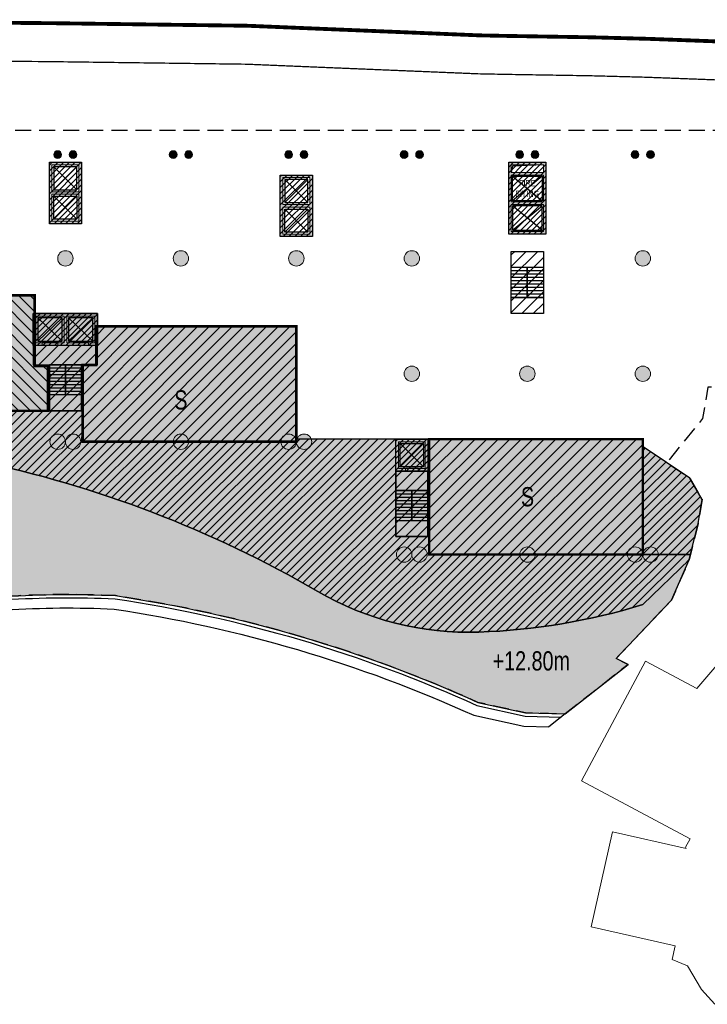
# Model space of a CAD drawing. Header units: millimetres. Extents: x -1402 to -179, y -280 to 6164.
# Tile 123 of 212: x -469 to -415, y 2487 to 2564. Entities that reach past the tile are written whole.
import ezdxf
from ezdxf.xclip import XClip

# ---------------------------------------------------------------- set-up
doc = ezdxf.new("R2010")
doc.units = ezdxf.units.MM
doc.header["$XCLIPFRAME"] = 0
for name, pattern in [('AJN-Limite', [1.25, 0.5, -0.25, 0, -0.25, 0, -0.25]), ('AJN-Projection', [0.375, 0.25, -0.125]), ('DASH', [0.35, 0.25, -0.1])]:
    doc.linetypes.add(name, pattern=pattern)
doc.layers.get('0').update_dxf_attribs({"linetype": 'CONTINUOUS'})
for name, color, linetype, lineweight in [('AJN-2-POT 120', 2, 'CONTINUOUS', 20), ('AJN-2-POT 60', 2, 'CONTINUOUS', 20), ('AJN-2-SBT-C', 2, 'CONTINUOUS', 20), ('AJN-5-ASC-C', 230, 'CONTINUOUS', 30), ('AJN-7-500-A', 10, 'CONTINUOUS', 18), ('GEO-1-LIM-V', 10, 'AJN-Limite', 25)]:
    doc.layers.add(name, color=color, linetype=linetype, lineweight=lineweight)
for name, color, linetype, true_color in [('AJN-2-SBT-H', 7, 'CONTINUOUS', 0x6e6e6e), ('AJN-9-SRF-MARINHORIZON-CIRCULATION 50 %', 7, 'CONTINUOUS', 0xff80ff), ('AJN-9-SRF-MARINHORIZON-CIRUCLATION 100 %', 7, 'CONTINUOUS', 0xd100d1), ('AJN-9-SRF-MARINHORIZON-HOUSING SIMPLEX', 7, 'CONTINUOUS', 0x71c6c3), ('AJN-9-SRF-MARINHORIZON-NOT ACCESSIBLE', 7, 'CONTINUOUS', 0xcd6928), ('AJN-9-SRF-MARINHORIZON-TERRACE 0%', 7, 'CONTINUOUS', 0x139b48)]:
    doc.layers.add(name, color=color, linetype=linetype, true_color=true_color)
for name, color, linetype in [('AJN-2-SBT-P', 251, 'AJN-Projection'), ('AJN-2-SBT-V', 51, 'CONTINUOUS'), ('AJN-8-251-H', 251, 'CONTINUOUS'), ('AJN-8-254-H', 254, 'CONTINUOUS')]:
    doc.layers.add(name, color=color, linetype=linetype)
doc.layers.add('AJN-6-Etang', color=7, linetype='CONTINUOUS', lineweight=15, true_color=0x46a499)
doc.styles.get("Standard").update_dxf_attribs({"font": 'rs.shx', "bigfont": 'hztxt.shx'})
pattern_1 = [(45, (0, 0), (-0.3367596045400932, 0.3367596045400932), [])]
pattern_2 = [(45, (502.577697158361, -2532.603928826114), (-0.4490128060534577, 0.4490128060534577), [])]

# ---------------------------------------------------------------- blocks, each defined once
blk = doc.blocks.new('0.60diam')
at = {"layer": 'AJN-2-SBT-H'}
h = blk.add_hatch(color=256, dxfattribs=at)
h.dxf.hatch_style = 1
edge = h.paths.add_edge_path()
edge.add_arc((0, 5.684341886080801e-14), 0.3, 0, 360)
at = {"layer": 'AJN-2-POT 60', "linetype": 'Continuous'}
blk.add_circle((0, 5.684341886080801e-14), 0.3, dxfattribs=at)
blk = doc.blocks.new('POT 2X0.6')
at = {"layer": 'AJN-2-POT 60'}
for p in [(-0.599999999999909, 0), (-0.599999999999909, 0), (0.6000000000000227, 0), (0.6000000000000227, 0)]:
    blk.add_blockref('0.60diam', p, dxfattribs=at)
blk = doc.blocks.new('1.20diam')
at = {"layer": 'AJN-2-SBT-H'}
h = blk.add_hatch(color=256, dxfattribs=at)
h.dxf.hatch_style = 1
edge = h.paths.add_edge_path()
edge.add_arc((0, 0), 0.6, 0, 360)
at = {"layer": 'AJN-2-POT 120', "linetype": 'Continuous'}
blk.add_circle((0, 0), 0.6, dxfattribs=at)
blk = doc.blocks.new('POT 2X1.2')
at = {"layer": 'AJN-2-POT 120', "linetype": 'Continuous', "rotation": 321.8181818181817}
for p in [(-0.6000000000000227, 0), (0.5999999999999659, 0)]:
    blk.add_blockref('1.20diam', p, dxfattribs=at)
blk = doc.blocks.new('A$C46E24FA1')
at = {"layer": 'AJN-2-SBT-V', "linetype": 'Continuous'}
for p, q in [((-2.273736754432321e-13, 2.340000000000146), (1.249999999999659, 2.340000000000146)), ((0, 0), (0, 2.3400000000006)), ((1.250000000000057, 2.3400000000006), (1.250000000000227, 0)), ((-3.410605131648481e-13, 2.079999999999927), (1.249999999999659, 2.079999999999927)), ((-2.273736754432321e-13, 1.819999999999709), (1.249999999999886, 1.820000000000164)), ((-1.13686837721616e-13, 1.559999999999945), (1.249999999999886, 1.559999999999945)), ((0, 1.299999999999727), (1.25, 1.300000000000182)), ((0, 1.039999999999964), (1.250000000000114, 1.039999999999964)), ((0, 0.7799999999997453), (1.249999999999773, 0.7800000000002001)), ((0, 0.5199999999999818), (1.25, 0.5199999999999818)), ((-1.13686837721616e-13, 0.2600000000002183), (1.25, 0.2600000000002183)), ((0, 0), (1.250000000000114, 0))]:
    blk.add_line(p, q, dxfattribs=at)
blk = doc.blocks.new('A$C0264420A')
at = {"layer": 'AJN-9-SRF-MARINHORIZON-CIRCULATION 50 %'}
h = blk.add_hatch(dxfattribs=at)
h.set_pattern_fill('ANSI31', color=256, scale=0.2)
h.set_pattern_definition([(45, (501.2276971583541, -440.6539288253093), (-0.4490128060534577, 0.4490128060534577), [])])
h.paths.add_polyline_path([(-1.250000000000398, 4.840000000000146), (1.250000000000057, 4.840000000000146), (1.250000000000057, 0), (-1.250000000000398, 0)])
at = {"layer": 'AJN-2-SBT-V', "flags": 128}
for points in [[(-1.250000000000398, 3.590000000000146), (-1.250000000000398, 4.840000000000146), (1.249999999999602, 4.840000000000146), (1.249999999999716, 3.590000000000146), (-1.250000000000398, 3.590000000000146)], [(-1.250000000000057, 0), (-1.250000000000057, 1.25), (1.249999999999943, 1.25), (1.250000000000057, 0), (-1.250000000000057, 0)]]:
    blk.add_lwpolyline(points, dxfattribs=at)
at = {"layer": 'AJN-9-SRF-MARINHORIZON-CIRCULATION 50 %'}
blk.add_lwpolyline([(-1.250000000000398, 4.840000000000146), (1.250000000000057, 4.840000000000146), (1.250000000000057, 0), (-1.250000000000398, 0)], close=True, dxfattribs=at)
at = {"linetype": 'Continuous', "rotation": 180}
for p in [(-3.410605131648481e-13, 3.590000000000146), (1.249999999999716, 3.590000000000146)]:
    blk.add_blockref('A$C46E24FA1', p, dxfattribs=at)
blk = doc.blocks.new('A$C63A44B90')
at = {"layer": 'AJN-2-SBT-H'}
h = blk.add_hatch(color=256, dxfattribs=at)
h.dxf.hatch_style = 1
h.paths.add_polyline_path([(-1.449999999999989, 0), (1.449999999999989, 8.881784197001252e-16), (1.449999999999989, 5.600000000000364), (-1.449999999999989, 5.600000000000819)])
h.paths.add_polyline_path([(-1.25, 4.799999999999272), (1.25, 4.799999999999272), (1.249999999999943, 5.400000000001), (-1.250000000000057, 5.400000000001)], flags=16)
h.paths.add_polyline_path([(1.25, 4.599999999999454), (1.25, 2.499999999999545), (-1.25, 2.499999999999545), (-1.25, 4.599999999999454)], flags=16)
h.paths.add_polyline_path([(1.149999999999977, 4.5), (1.149999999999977, 2.599999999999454), (-1.150000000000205, 2.599999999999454), (-1.150000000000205, 4.5)], flags=0)
h.paths.add_polyline_path([(1.25, 2.299999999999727), (1.25, 0.1999999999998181), (-1.25, 0.1999999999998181), (-1.25, 2.299999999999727)], flags=16)
h.paths.add_polyline_path([(1.149999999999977, 2.199999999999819), (1.149999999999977, 0.2999999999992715), (-1.150000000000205, 0.2999999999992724), (-1.150000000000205, 2.199999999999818)], flags=0)
h.paths.add_polyline_path([(-0.9275884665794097, 2.59974879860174), (0.9249672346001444, 2.599748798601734), (0.9249672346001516, 4.498285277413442), (-0.9275884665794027, 4.498285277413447)], flags=8)
at = {"layer": 'AJN-9-SRF-MARINHORIZON-CIRUCLATION 100 %'}
h = blk.add_hatch(dxfattribs=at)
h.set_pattern_fill('ANSI31', color=256, scale=0.1, angle=342.8336973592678)
h.set_pattern_definition([(44.99999999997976, (4295.467990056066, -2573.973389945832), (-0.2245064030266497, 0.2245064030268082), [])])
h.paths.add_polyline_path([(1.449999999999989, 0), (1.450000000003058, 5.599999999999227), (-1.449999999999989, 5.600000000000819), (-1.449999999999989, 8.881784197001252e-16)])
at = {"layer": 'AJN-2-SBT-C', "flags": 128}
for points in [[(-1.449999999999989, 0), (1.449999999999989, 0), (1.449999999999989, 5.600000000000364), (-1.449999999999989, 5.600000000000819)], [(-1.250000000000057, 5.400000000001), (1.249999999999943, 5.400000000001), (1.25, 4.799999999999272), (-1.25, 4.799999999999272)], [(1.25, 2.499999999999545), (-1.25, 2.499999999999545), (-1.25, 4.599999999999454), (1.25, 4.599999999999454)], [(-1.25, 0.1999999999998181), (-1.25, 2.299999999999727), (1.25, 2.299999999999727), (1.25, 0.1999999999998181)]]:
    blk.add_lwpolyline(points, close=True, dxfattribs=at)
at = {"layer": 'AJN-5-ASC-C'}
for p, q in [((1.149999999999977, 4.5), (-1.150000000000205, 2.599999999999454)), ((-1.150000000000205, 4.5), (1.149999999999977, 2.599999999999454)), ((1.149999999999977, 0.2999999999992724), (-1.150000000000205, 2.199999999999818)), ((-1.150000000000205, 0.2999999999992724), (1.149999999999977, 2.199999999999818))]:
    blk.add_line(p, q, dxfattribs=at)
at = {"layer": 'AJN-5-ASC-C', "flags": 128}
for points in [[(1.149999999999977, 4.5), (1.149999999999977, 2.599999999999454), (-1.150000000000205, 2.599999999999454), (-1.150000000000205, 4.5)], [(1.149999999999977, 0.2999999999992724), (1.149999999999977, 2.199999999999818), (-1.150000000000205, 2.199999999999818), (-1.150000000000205, 0.2999999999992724)]]:
    blk.add_lwpolyline(points, close=True, dxfattribs=at)
at = {"layer": 'AJN-8-251-H', "flags": 128}
blk.add_lwpolyline([(1.249999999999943, 5.400000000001), (-1.149999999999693, 5.300000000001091), (-1.249999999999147, 4.800000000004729)], dxfattribs=at)
at = {"layer": 'AJN-9-SRF-MARINHORIZON-CIRUCLATION 100 %'}
blk.add_lwpolyline([(-1.449999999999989, 5.600000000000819), (1.450000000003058, 5.599999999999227), (1.449999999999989, 0), (-1.449999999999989, 0)], close=True, dxfattribs=at)
at = {"layer": 'AJN-7-500-A', "insert": (-1.13686837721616e-13, 3.549999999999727), "char_height": 0.5, "attachment_point": 5}
blk.add_mtext_dynamic_manual_height_columns('{\\fSwis721 LtCn BT|b0|i0|c0|p34;FIRE\\PFITING}', width=11.10498822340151, gutter_width=35.69431197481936, heights=[0], dxfattribs=at)
blk = doc.blocks.new('A$C122A62CA')
at = {"layer": 'AJN-2-SBT-H'}
h = blk.add_hatch(color=256, dxfattribs=at)
h.dxf.hatch_style = 1
h.paths.add_polyline_path([(-1.250000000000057, -4.799999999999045), (1.249999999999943, -4.799999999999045), (1.249999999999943, 2.273736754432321e-13), (-1.249999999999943, -2.273736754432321e-13)])
h.paths.add_polyline_path([(1.050000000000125, -4.599999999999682), (1.050000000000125, -2.499999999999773), (-1.050000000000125, -2.499999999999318), (-1.050000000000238, -4.599999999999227)], flags=16)
h.paths.add_polyline_path([(1.050000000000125, -2.299999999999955), (-1.050000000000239, -2.2999999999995), (-1.050000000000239, -0.1999999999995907), (1.050000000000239, -0.2000000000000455)], flags=16)
at = {"layer": 'AJN-9-SRF-MARINHORIZON-CIRUCLATION 100 %'}
h = blk.add_hatch(dxfattribs=at)
h.set_pattern_fill('ANSI31', color=256, scale=0.1, angle=342.8336973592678)
h.set_pattern_definition([(44.99999999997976, (4295.667990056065, -2579.573389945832), (-0.2245064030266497, 0.2245064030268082), [])])
h.paths.add_polyline_path([(1.249999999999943, -4.799999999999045), (1.249999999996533, -6.822320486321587e-13), (-1.250000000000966, 6.821210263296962e-13), (-1.250000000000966, -4.799999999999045)])
at = {"layer": 'AJN-2-SBT-C', "flags": 128}
for points in [[(-1.249999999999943, -2.273736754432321e-13), (1.249999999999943, 2.273736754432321e-13), (1.249999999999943, -4.799999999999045), (-1.250000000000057, -4.799999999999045)], [(-1.050000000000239, -0.1999999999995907), (-1.050000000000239, -2.2999999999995), (1.050000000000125, -2.299999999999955), (1.050000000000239, -0.2000000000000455)], [(1.050000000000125, -4.599999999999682), (1.050000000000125, -2.499999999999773), (-1.050000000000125, -2.499999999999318), (-1.050000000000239, -4.599999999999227)]]:
    blk.add_lwpolyline(points, close=True, dxfattribs=at)
at = {"layer": 'AJN-5-ASC-C'}
for p, q in [((-0.9000000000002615, -0.3499999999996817), (0.9000000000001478, -2.149999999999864)), ((-0.9000000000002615, -2.149999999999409), (0.9000000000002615, -0.3500000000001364)), ((-0.9000000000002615, -4.449999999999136), (0.9000000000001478, -2.649999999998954)), ((-0.9000000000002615, -2.649999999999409), (0.9000000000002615, -4.449999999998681))]:
    blk.add_line(p, q, dxfattribs=at)
for points in [[(-0.9000000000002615, -0.3499999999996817), (-0.9000000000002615, -2.149999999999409), (0.9000000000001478, -2.149999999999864), (0.9000000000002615, -0.3500000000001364)], [(-0.9000000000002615, -4.449999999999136), (-0.9000000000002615, -2.649999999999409), (0.9000000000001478, -2.649999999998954), (0.9000000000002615, -4.449999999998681)]]:
    blk.add_lwpolyline(points, close=True, dxfattribs=at)
at = {"layer": 'AJN-9-SRF-MARINHORIZON-CIRUCLATION 100 %'}
blk.add_lwpolyline([(-1.250000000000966, 6.821210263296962e-13), (1.249999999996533, -6.821210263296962e-13), (1.249999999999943, -4.799999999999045), (-1.250000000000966, -4.799999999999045)], close=True, dxfattribs=at)
blk = doc.blocks.new('A$C4BFB41A1')
at = {"layer": 'AJN-9-SRF-MARINHORIZON-HOUSING SIMPLEX'}
h = blk.add_hatch(dxfattribs=at)
h.set_pattern_fill('ANSI31', color=256, scale=0.2)
h.set_pattern_definition([(45, (519.2276971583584, -2531.103928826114), (-0.4490128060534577, 0.4490128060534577), [])])
h.paths.add_polyline_path([(0, 9), (0, 0), (16.64999999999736, 0), (16.64999999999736, 9)])
at = {"layer": 'AJN-2-SBT-C', "const_width": 0.2, "flags": 128}
blk.add_lwpolyline([(16.64999999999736, 9), (0, 9), (0, 0), (16.64999999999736, 0)], close=True, dxfattribs=at)
at = {"layer": 'AJN-7-500-A', "insert": (7.66595338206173, 4.5), "char_height": 1.5, "attachment_point": 5, "rotation": 359.9999999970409}
blk.add_mtext_dynamic_manual_height_columns('{\\fSwis721 LtCn BT|b0|i0|c0|p34;S}', width=58.7580560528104, gutter_width=35.69431197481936, heights=[0], dxfattribs=at)
blk = doc.blocks.new('A$C3C7C02B0')
at = {"layer": 'AJN-9-SRF-MARINHORIZON-HOUSING SIMPLEX'}
h = blk.add_hatch(dxfattribs=at)
h.set_pattern_fill('ANSI31', color=256, scale=0.2)
h.set_pattern_definition(pattern_2)
h.paths.add_polyline_path([(0, 0), (0, 9), (-15.59999999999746, 9.00000000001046), (-15.59999999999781, 3.479999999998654), (-16.64999999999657, 3.479999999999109), (-16.64999999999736, 0)])
at = {"layer": 'AJN-2-SBT-C', "const_width": 0.2, "flags": 128}
blk.add_lwpolyline([(0, 9), (-15.59999999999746, 9.00000000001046), (-15.59999999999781, 3.479999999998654), (-16.64999999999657, 3.479999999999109), (-16.64999999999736, 0), (0, 0)], close=True, dxfattribs=at)
at = {"layer": 'AJN-7-500-A', "insert": (-8.999999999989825, 3.249999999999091), "char_height": 1.5, "attachment_point": 5, "rotation": 359.9999999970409}
blk.add_mtext_dynamic_manual_height_columns('{\\fSwis721 LtCn BT|b0|i0|c0|p34;S}', width=58.7580560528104, gutter_width=35.69431197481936, heights=[0], dxfattribs=at)
blk = doc.blocks.new('A$C74AA591F')
at = {"layer": 'AJN-2-SBT-H'}
h = blk.add_hatch(color=256, dxfattribs=at)
h.dxf.hatch_style = 1
h.paths.add_polyline_path([(-1.799999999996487, -2.499999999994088), (-1.799999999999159, -2.299999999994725), (-2.300000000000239, -2.29999999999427), (-2.299999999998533, -0.1999999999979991), (-0.1000000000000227, -0.1999999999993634), (-0.1000000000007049, -2.299999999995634), (-0.5999999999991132, -2.299999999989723), (-0.5999999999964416, -2.499999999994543), (0.600000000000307, -2.499999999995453), (0.5999999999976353, -2.299999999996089), (0.09999999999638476, -2.299999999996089), (0.0999999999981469, -0.1999999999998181), (2.299999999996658, -0.2000000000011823), (2.299999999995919, -2.299999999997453), (1.79999999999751, -2.299999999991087), (1.800000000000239, -2.499999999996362), (2.499999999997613, -2.499999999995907), (2.499999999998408, -1.364242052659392e-12), (-2.499999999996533, 4.547473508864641e-13), (-2.499999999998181, -2.499999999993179)])
at = {"layer": 'AJN-9-SRF-MARINHORIZON-CIRCULATION 50 %'}
h = blk.add_hatch(dxfattribs=at)
h.set_pattern_fill('ANSI31', color=256, scale=0.2, angle=342.8336973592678)
h.set_pattern_definition([(44.99999999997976, (4351.085152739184, -2587.403389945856), (-0.4490128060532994, 0.4490128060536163), [])])
h.paths.add_polyline_path([(1.250000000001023, -3.999999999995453), (2.49999999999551, -3.999999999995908), (2.499999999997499, -2.5), (-2.499999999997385, -2.499999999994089), (-2.499999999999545, -3.999999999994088), (-1.250000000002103, -3.999999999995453), (-1.250000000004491, -7.589999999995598), (1.249999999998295, -7.589999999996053)])
at = {"layer": 'AJN-9-SRF-MARINHORIZON-CIRUCLATION 100 %'}
h = blk.add_hatch(dxfattribs=at)
h.set_pattern_fill('ANSI31', color=256, scale=0.1, angle=342.8336973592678)
h.set_pattern_definition([(44.99999999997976, (4294.417990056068, -2579.573389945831), (-0.2245064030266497, 0.2245064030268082), [])])
h.paths.add_polyline_path([(-2.499999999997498, 1.36413103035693e-12), (-2.499999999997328, -2.499999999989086), (2.499999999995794, -2.499999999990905), (2.499999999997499, -1.364242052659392e-12)])
at = {"layer": 'AJN-2-SBT-C', "flags": 128}
blk.add_lwpolyline([(-0.5999999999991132, -2.299999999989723), (-0.5999999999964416, -2.499999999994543), (0.600000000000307, -2.499999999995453), (0.5999999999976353, -2.299999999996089), (0.09999999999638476, -2.299999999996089), (0.0999999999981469, -0.1999999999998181), (2.299999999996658, -0.2000000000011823), (2.299999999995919, -2.299999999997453), (1.79999999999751, -2.299999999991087), (1.800000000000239, -2.499999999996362), (2.499999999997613, -2.499999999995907), (2.499999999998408, -1.364242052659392e-12), (-2.499999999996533, 4.547473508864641e-13), (-2.499999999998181, -2.499999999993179), (-1.799999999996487, -2.499999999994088), (-1.799999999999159, -2.299999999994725), (-2.300000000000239, -2.29999999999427), (-2.299999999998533, -0.1999999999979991), (-0.1000000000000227, -0.1999999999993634), (-0.1000000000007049, -2.299999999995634)], close=True, dxfattribs=at)
at = {"layer": 'AJN-2-SBT-V'}
for p, q in [((-0.5999999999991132, -2.299999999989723), (-1.799999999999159, -2.299999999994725)), ((1.79999999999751, -2.299999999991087), (0.5999999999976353, -2.299999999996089))]:
    blk.add_line(p, q, dxfattribs=at)
at = {"layer": 'AJN-2-SBT-V', "flags": 128}
for points in [[(2.499999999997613, -2.499999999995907), (-2.499999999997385, -2.499999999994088), (-2.499999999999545, -3.999999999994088), (2.499999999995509, -3.999999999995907)], [(-1.250000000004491, -6.339999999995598), (-1.250000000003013, -7.589999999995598), (1.249999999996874, -7.589999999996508), (1.249999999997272, -6.339999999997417)]]:
    blk.add_lwpolyline(points, close=True, dxfattribs=at)
at = {"layer": 'AJN-5-ASC-C'}
for p, q in [((-0.2499999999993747, -2.149999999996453), (-2.149999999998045, -0.3499999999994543)), ((-2.149999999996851, -2.149999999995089), (-0.2499999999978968, -0.3500000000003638)), ((2.149999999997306, -2.149999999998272), (0.2499999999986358, -0.3500000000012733)), ((0.2499999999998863, -2.149999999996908), (2.149999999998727, -0.3500000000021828))]:
    blk.add_line(p, q, dxfattribs=at)
for points in [[(-0.2499999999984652, -2.149999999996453), (-0.2499999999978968, -0.3500000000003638), (-2.149999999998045, -0.3499999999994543), (-2.149999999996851, -2.149999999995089)], [(2.149999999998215, -2.149999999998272), (2.149999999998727, -0.3500000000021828), (0.2499999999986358, -0.3500000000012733), (0.2499999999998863, -2.149999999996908)]]:
    blk.add_lwpolyline(points, close=True, dxfattribs=at)
at = {"layer": 'AJN-9-SRF-MARINHORIZON-CIRCULATION 50 %'}
blk.add_lwpolyline([(-1.250000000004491, -7.589999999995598), (1.249999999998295, -7.589999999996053), (1.250000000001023, -3.999999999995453), (2.499999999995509, -3.999999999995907), (2.499999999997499, -2.5), (-2.499999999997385, -2.499999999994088), (-2.499999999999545, -3.999999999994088), (-1.250000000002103, -3.999999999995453)], close=True, dxfattribs=at)
at = {"layer": 'AJN-9-SRF-MARINHORIZON-CIRUCLATION 100 %'}
blk.add_lwpolyline([(-2.499999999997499, 1.364242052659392e-12), (2.499999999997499, -1.364242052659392e-12), (2.499999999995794, -2.499999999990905), (-2.499999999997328, -2.499999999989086)], close=True, dxfattribs=at)
at = {"linetype": 'Continuous', "rotation": 179.9999999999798}
for p in [(-1.932676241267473e-12, -3.999999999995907), (1.249999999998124, -3.999999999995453)]:
    blk.add_blockref('A$C46E24FA1', p, dxfattribs=at)
blk = doc.blocks.new('A$C2795399F')
at = {"layer": 'AJN-9-SRF-MARINHORIZON-HOUSING SIMPLEX'}
h = blk.add_hatch(dxfattribs=at)
h.set_pattern_fill('ANSI31', color=256, scale=0.2)
h.set_pattern_definition(pattern_2)
h.paths.add_polyline_path([(0, 0), (0, 9), (-15.59999999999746, 9.00000000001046), (-15.59999999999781, 5.989999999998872), (-16.64999999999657, 5.989999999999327), (-16.64999999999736, 0)])
at = {"layer": 'AJN-2-SBT-C', "const_width": 0.2, "flags": 128}
blk.add_lwpolyline([(0, 9), (-15.59999999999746, 9.00000000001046), (-15.59999999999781, 5.989999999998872), (-16.64999999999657, 5.989999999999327), (-16.64999999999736, 0), (0, 0)], close=True, dxfattribs=at)
at = {"layer": 'AJN-7-500-A', "insert": (-8.999999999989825, 3.249999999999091), "char_height": 1.5, "attachment_point": 5, "rotation": 359.9999999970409}
blk.add_mtext_dynamic_manual_height_columns('{\\fSwis721 LtCn BT|b0|i0|c0|p34;S}', width=58.7580560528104, gutter_width=35.69431197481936, heights=[0], dxfattribs=at)
blk = doc.blocks.new('A$C34226821')
at = {"layer": 'AJN-2-SBT-H'}
h = blk.add_hatch(color=256, dxfattribs=at)
h.dxf.hatch_style = 1
h.paths.add_polyline_path([(-1.25, -2.499999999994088), (-0.5000000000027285, -2.499999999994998), (-0.5, -2.299999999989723), (-1.049999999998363, -2.299999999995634), (-1.049999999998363, -0.1999999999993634), (1.050000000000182, -0.1999999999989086), (1.050000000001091, -2.29999999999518), (0.5, -2.29999999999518), (0.4999999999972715, -2.499999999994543), (1.249999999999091, -2.499999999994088), (1.249999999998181, 4.547473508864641e-13), (-1.25, 4.547473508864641e-13)])
at = {"layer": 'AJN-9-SRF-MARINHORIZON-CIRCULATION 50 %'}
h = blk.add_hatch(dxfattribs=at)
h.set_pattern_fill('ANSI31', color=256, scale=0.2, angle=162.833697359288)
h.set_pattern_definition([(225, (-4351.0851527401, 2577.973389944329), (0.4490128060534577, -0.4490128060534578), [])])
h.paths.add_polyline_path([(-1.250000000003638, -7.589999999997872), (1.249999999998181, -7.589999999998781), (1.249999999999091, -2.499999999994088), (-1.250000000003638, -2.499999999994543)])
at = {"layer": 'AJN-9-SRF-MARINHORIZON-CIRUCLATION 100 %'}
h = blk.add_hatch(dxfattribs=at)
h.set_pattern_fill('ANSI31', color=256, scale=0.1, angle=162.833697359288)
h.set_pattern_definition([(225, (-4293.267990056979, 2577.073389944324), (0.2245064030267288, -0.2245064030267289), [])])
h.paths.add_polyline_path([(1.249999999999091, -2.499999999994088), (1.249999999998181, 4.547473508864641e-13), (-1.249999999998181, -4.549693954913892e-13), (-1.249999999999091, -2.499999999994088)])
at = {"layer": 'AJN-2-SBT-C', "flags": 128}
blk.add_lwpolyline([(0.5, -2.29999999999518), (1.050000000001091, -2.29999999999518), (1.050000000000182, -0.1999999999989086), (-1.049999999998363, -0.1999999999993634), (-1.049999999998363, -2.299999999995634), (-0.5, -2.299999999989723), (-0.5000000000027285, -2.499999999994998), (-1.25, -2.499999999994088), (-1.25, 4.547473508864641e-13), (1.249999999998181, 4.547473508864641e-13), (1.249999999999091, -2.499999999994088), (0.4999999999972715, -2.499999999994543)], close=True, dxfattribs=at)
at = {"layer": 'AJN-2-SBT-V'}
blk.add_line((0.5, -2.299999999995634), (-0.5000000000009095, -2.299999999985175), dxfattribs=at)
at = {"layer": 'AJN-2-SBT-V', "flags": 128}
for points in [[(-1.25, -2.499999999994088), (1.249999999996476, -2.499999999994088), (1.249999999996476, -3.999999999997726), (-1.25, -3.999999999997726)], [(1.249999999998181, -6.339999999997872), (1.249999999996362, -7.589999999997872), (-1.250000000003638, -7.589999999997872), (-1.250000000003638, -6.339999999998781)]]:
    blk.add_lwpolyline(points, close=True, dxfattribs=at)
at = {"layer": 'AJN-5-ASC-C'}
for p, q in [((-0.8999999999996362, -2.149999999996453), (0.8999999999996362, -0.3500000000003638)), ((0.8999999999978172, -2.149999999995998), (-0.9000000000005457, -0.3500000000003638))]:
    blk.add_line(p, q, dxfattribs=at)
blk.add_lwpolyline([(-0.9000000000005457, -2.149999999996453), (-0.9000000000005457, -0.3500000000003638), (0.8999999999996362, -0.3500000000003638), (0.8999999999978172, -2.149999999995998)], close=True, dxfattribs=at)
at = {"layer": 'AJN-9-SRF-MARINHORIZON-CIRCULATION 50 %'}
blk.add_lwpolyline([(1.249999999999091, -2.499999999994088), (-1.250000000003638, -2.499999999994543), (-1.250000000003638, -7.589999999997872), (1.249999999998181, -7.589999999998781)], close=True, dxfattribs=at)
at = {"layer": 'AJN-9-SRF-MARINHORIZON-CIRUCLATION 100 %'}
blk.add_lwpolyline([(1.249999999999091, -2.499999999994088), (-1.249999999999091, -2.499999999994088), (-1.249999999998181, -4.547473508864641e-13), (1.249999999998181, 4.547473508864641e-13)], close=True, dxfattribs=at)
at = {"linetype": 'Continuous', "xscale": -1, "rotation": 180}
for p in [(-1.250000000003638, -3.999999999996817), (-3.637978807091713e-12, -3.999999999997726)]:
    blk.add_blockref('A$C46E24FA1', p, dxfattribs=at)
blk = doc.blocks.new('VILLAGE 21.00')
at = {"layer": 'AJN-2-SBT-C', "flags": 128}
blk.add_lwpolyline([(-410.7495277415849, 118.0557156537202), (-416.0146071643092, 111.9095797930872), (-420.0210189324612, 114.0468539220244), (-425.010201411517, 104.6944179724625), (-416.5379678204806, 100.174791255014), (-416.8883263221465, 99.54186967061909), (-416.8493396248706, 99.42962495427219), (-422.5934245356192, 100.7243590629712), (-424.2644889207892, 93.3106857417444), (-417.6990864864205, 91.83082417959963), (-417.9329412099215, 90.77504119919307), (-416.7512448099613, 90.26530925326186), (-415.6477597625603, 88.42456101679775), (-414.6268734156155, 87.27276113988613)], dxfattribs=at)

msp = doc.modelspace()

# ---------------------------------------------------------------- hatches: boundary and pattern name
at = {"layer": 'AJN-6-Etang', "linetype": 'Continuous', "transparency": 33554687}
h = msp.add_hatch(color=256, dxfattribs=at)
h.dxf.hatch_style = 1
h.set_gradient(color1=(181, 223, 247), color2=(190, 227, 248), rotation=200, centered=1, tint=0.800000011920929, name='INVCURVED')
h.paths.add_polyline_path([(-461.3290025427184, 2519.148407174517, -0.06929986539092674), (-433.0743938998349, 2510.822167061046), (-429.3707432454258, 2510.001170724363), (-426.2709964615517, 2509.918230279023), (-421.370868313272, 2513.785701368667), (-422.3006145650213, 2514.254823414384), (-417.9968410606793, 2518.802045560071), (-416.6123458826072, 2521.945959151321), (-420.227697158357, 2518.453928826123, -0.0669321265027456), (-433.0019513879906, 2516.30694391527, -0.1409570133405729), (-445.5615464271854, 2519.476752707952, 0.08079658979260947), (-472.1803447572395, 2529.680265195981, 0.04985155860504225), (-478.4226016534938, 2530.339264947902, 0.09752789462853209), (-486.3571489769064, 2528.822504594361, 0.0584639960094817), (-489.7326832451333, 2526.977932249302, -0.009679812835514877), (-496.473476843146, 2522.390488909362, -0.0831150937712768), (-501.2276971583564, 2520.310892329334, -0.03148683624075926), (-506.7966408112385, 2519.277120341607, -0.03737198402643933), (-514.2771684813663, 2518.93367021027, -0.04304839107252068), (-514.0601545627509, 2517.021743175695, 0.1043060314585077), (-478.5222981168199, 2518.017037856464, -0.05750031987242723)])
at = {"layer": 'AJN-8-254-H'}
h = msp.add_hatch(color=255, dxfattribs=at)
h.dxf.hatch_style = 1
edge = h.paths.add_edge_path()
edge.add_line((-447.227697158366, 2531.353928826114), (-447.2276971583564, 2540.153928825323))
edge.add_line((-447.2276971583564, 2540.153928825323), (-462.727697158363, 2540.153928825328))
edge.add_line((-462.727697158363, 2540.153928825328), (-462.7276971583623, 2541.153928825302))
edge.add_line((-462.7276971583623, 2541.153928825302), (-467.6276971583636, 2541.153928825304))
edge.add_line((-467.6276971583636, 2541.153928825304), (-467.6276971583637, 2542.563928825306))
edge.add_line((-467.6276971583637, 2542.563928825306), (-498.8276971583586, 2542.563928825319))
edge.add_line((-498.8276971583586, 2542.563928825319), (-498.8276971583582, 2541.153928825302))
edge.add_line((-498.8276971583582, 2541.153928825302), (-521.2276971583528, 2541.153928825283))
edge.add_line((-521.2276971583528, 2541.153928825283), (-521.2276971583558, 2532.435519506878))
edge.add_line((-521.2276971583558, 2532.435519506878), (-520.8171635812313, 2528.345791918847))
edge.add_arc((-501.3354621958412, 2429.864791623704), 100.3894621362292, 90.7623203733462, 101.18988783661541, ccw=False)
edge.add_arc((-485.5698385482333, 1244.994984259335), 1285.364151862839, 89.68140653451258, 90.76232037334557, ccw=False)
edge.add_arc((-478.5980703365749, 2498.78334030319), 31.55641249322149, 78.26572130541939, 89.68140653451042, ccw=False)
edge.add_arc((-490.2364496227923, 2442.752566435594), 88.78315006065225, 59.788643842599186, 78.26572130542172, ccw=False)
edge.add_arc((-433.771508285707, 2539.724834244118), 23.43053147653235, 239.7886438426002, 271.8821721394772)
edge.add_arc((-434.5981602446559, 2564.880147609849), 48.59942386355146, 271.8821721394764, 287.1990401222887)
edge.add_line((-420.2276971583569, 2518.453928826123), (-416.6123458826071, 2521.945959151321))
edge.add_line((-416.6123458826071, 2521.945959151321), (-415.9123971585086, 2524.776022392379))
edge.add_line((-415.9123971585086, 2524.776022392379), (-415.6014101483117, 2526.657268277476))
edge.add_line((-415.6014101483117, 2526.657268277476), (-416.5599689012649, 2528.318269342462))
edge.add_line((-416.5599689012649, 2528.318269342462), (-420.2096203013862, 2530.753928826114))
edge.add_line((-420.2096203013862, 2530.753928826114), (-420.2268654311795, 2531.32632246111))
edge.add_line((-420.2268654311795, 2531.32632246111), (-447.227697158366, 2531.353928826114))
at = {"layer": 'AJN-9-SRF-MARINHORIZON-NOT ACCESSIBLE'}
h = msp.add_hatch(dxfattribs=at)
h.set_pattern_fill('ANSI31', color=256, scale=0.15)
h.set_pattern_definition(pattern_1)
h.paths.add_polyline_path([(-415.6014101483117, 2526.657268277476), (-416.5599689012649, 2528.318269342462), (-420.2096203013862, 2530.753928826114), (-420.2276971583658, 2522.353928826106), (-416.5114443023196, 2522.353928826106), (-415.9123971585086, 2524.776022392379)])
h.paths.add_polyline_path([(-521.2276971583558, 2532.435519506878), (-521.199430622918, 2532.153928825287), (-519.2276971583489, 2532.153928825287), (-519.2276971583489, 2541.153928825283), (-521.227697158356, 2541.153928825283)])
at = {"layer": 'AJN-9-SRF-MARINHORIZON-TERRACE 0%'}
h = msp.add_hatch(dxfattribs=at)
h.set_pattern_fill('ANSI31', color=256, scale=0.15)
h.set_pattern_definition(pattern_1)
h.paths.add_polyline_path([(-463.9526971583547, 2531.153928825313), (-463.8776971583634, 2533.563928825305), (-502.5776971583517, 2533.56392882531), (-502.5776971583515, 2532.153928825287), (-521.199430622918, 2532.153928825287), (-520.817163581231, 2528.345791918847, -0.04553026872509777), (-502.6711046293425, 2530.245368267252, -0.004716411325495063), (-478.4226016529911, 2530.339264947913, -0.04985155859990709), (-472.180344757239, 2529.68026519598, -0.08079658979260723), (-445.5615464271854, 2519.476752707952, 0.1409570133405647), (-433.0019513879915, 2516.30694391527, 0.06693212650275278), (-420.2276971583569, 2518.453928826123), (-416.6123458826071, 2521.945959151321), (-416.5114443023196, 2522.353928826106), (-436.8776971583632, 2522.353928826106), (-436.8776971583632, 2523.763928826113), (-439.4776971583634, 2523.763928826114), (-439.4776971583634, 2531.353928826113), (-447.227697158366, 2531.353928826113), (-447.3026971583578, 2531.153928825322)])

# ---------------------------------------------------------------- linework, layer by layer
at = {"layer": 'AJN-2-SBT-P', "ltscale": 5, "flags": 128}
msp.add_lwpolyline([(-520.6757827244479, 2526.937358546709), (-521.2276971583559, 2532.435519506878), (-521.227697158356, 2555.453928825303), (-405.9762963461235, 2555.453928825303), (-407.2560242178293, 2538.453928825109), (-409.7361634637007, 2537.589046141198), (-409.8827008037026, 2535.44028299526), (-415.1471454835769, 2535.403662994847), (-415.5753935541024, 2532.953928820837), (-418.362324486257, 2529.521103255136), (-416.5599689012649, 2528.318269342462), (-415.6014101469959, 2526.657268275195), (-415.9123971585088, 2524.776022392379), (-416.6123458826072, 2521.945959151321), (-417.9968410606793, 2518.802045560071), (-422.3006145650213, 2514.254823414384), (-421.370868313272, 2513.785701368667), (-426.2709964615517, 2509.918230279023), (-429.3707432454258, 2510.001170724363), (-433.0743938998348, 2510.822167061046, 0.06929986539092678), (-461.3290025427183, 2519.148407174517, 0.05750031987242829), (-478.5222981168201, 2518.017037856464, -0.104306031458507), (-514.0601545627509, 2517.021743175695, 0.2883063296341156)], format="xyb", close=True, dxfattribs=at)
at = {"layer": 'AJN-2-SBT-V', "linetype": 'Continuous', "flags": 128}
for points in [[(-420.2096203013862, 2530.753928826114), (-420.2276971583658, 2531.353928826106), (-447.2276971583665, 2531.353928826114), (-447.2276971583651, 2540.153928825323), (-462.7276971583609, 2540.153928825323), (-462.7276971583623, 2541.153928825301), (-467.6276971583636, 2541.153928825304), (-467.6276971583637, 2542.563928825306), (-498.8276971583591, 2542.563928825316), (-498.8276971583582, 2541.153928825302), (-521.227697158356, 2541.153928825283), (-521.2276971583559, 2532.435519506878), (-520.8171635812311, 2528.345791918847, -0.04553026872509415), (-502.6711046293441, 2530.245368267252, -0.004716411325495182), (-478.4226016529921, 2530.339264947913, -0.04985155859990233), (-472.1803447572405, 2529.680265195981, -0.08079658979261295), (-445.5615464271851, 2519.476752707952, 0.1409570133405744), (-433.0019513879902, 2516.30694391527, 0.06693212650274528), (-420.227697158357, 2518.453928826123), (-416.6123458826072, 2521.945959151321), (-415.9123971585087, 2524.776022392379), (-415.6014101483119, 2526.657268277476), (-416.5599689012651, 2528.318269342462)], [(-420.227697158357, 2518.453928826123, -0.06693212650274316), (-433.0019513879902, 2516.30694391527, -0.1409570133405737), (-445.5615464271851, 2519.476752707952, 0.08079658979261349), (-472.1803447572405, 2529.680265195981, 0.04985155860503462), (-478.4226016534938, 2530.339264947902, 0.09752789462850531), (-486.3571489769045, 2528.822504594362, 0.05846399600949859), (-489.7326832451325, 2526.977932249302, -0.009679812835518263), (-496.4734768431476, 2522.390488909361, -0.08311509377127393), (-501.227697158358, 2520.310892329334, -0.03148683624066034), (-506.7966408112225, 2519.277120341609, -0.03737198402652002), (-514.2771684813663, 2518.93367021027, -0.04304839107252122), (-514.0601545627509, 2517.021743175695, 0.1043060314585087), (-478.5222981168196, 2518.017037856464, -0.05750031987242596), (-461.3290025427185, 2519.148407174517, -0.069299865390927), (-433.0743938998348, 2510.822167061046), (-429.3707432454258, 2510.001170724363), (-426.2709964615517, 2509.918230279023), (-421.370868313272, 2513.785701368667), (-422.3006145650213, 2514.254823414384), (-417.9968410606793, 2518.802045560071), (-416.6123458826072, 2521.945959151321)]]:
    msp.add_lwpolyline(points, format="xyb", close=True, dxfattribs=at)
at = {"layer": 'AJN-8-251-H', "linetype": 'Continuous'}
msp.add_line((-426.2709964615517, 2509.918230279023), (-427.5581959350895, 2508.902296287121), dxfattribs=at)
at = {"layer": 'AJN-8-251-H', "linetype": 'Continuous', "flags": 128}
for points in [[(-514.0561801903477, 2516.766935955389, 0.1041409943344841), (-478.4706089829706, 2517.772342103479, -0.05743574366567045), (-461.3536600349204, 2518.899316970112, -0.06933178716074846), (-433.1538423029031, 2510.583709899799), (-429.4014191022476, 2509.751902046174), (-426.5774725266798, 2509.676341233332)], [(-514.0819811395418, 2515.958661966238, 0.1037323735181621), (-478.3053454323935, 2516.98928548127, -0.05722680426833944), (-461.4325237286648, 2518.102212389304, -0.06943436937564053), (-433.4082798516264, 2509.820691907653), (-429.4995818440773, 2508.95424227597), (-427.5581959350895, 2508.902296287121)]]:
    msp.add_lwpolyline(points, format="xyb", dxfattribs=at)
at = {"layer": 'AJN-9-SRF-MARINHORIZON-NOT ACCESSIBLE', "flags": 128}
msp.add_lwpolyline([(-416.5599689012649, 2528.318269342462), (-420.2096203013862, 2530.753928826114), (-420.2276971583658, 2522.353928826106), (-416.5114443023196, 2522.353928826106), (-415.9123971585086, 2524.776022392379), (-415.6014101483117, 2526.657268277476)], close=True, dxfattribs=at)
at = {"layer": 'AJN-9-SRF-MARINHORIZON-TERRACE 0%', "flags": 128}
msp.add_lwpolyline([(-439.4776971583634, 2531.353928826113), (-447.227697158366, 2531.353928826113), (-447.3026971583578, 2531.153928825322), (-463.9526971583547, 2531.153928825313), (-463.8776971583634, 2533.563928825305), (-502.5776971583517, 2533.56392882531), (-502.5776971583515, 2532.153928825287), (-521.199430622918, 2532.153928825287), (-520.817163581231, 2528.345791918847, -0.04553026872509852), (-502.6711046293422, 2530.245368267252, -0.004716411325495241), (-478.42260165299, 2530.339264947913, -0.0498515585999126), (-472.1803447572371, 2529.68026519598, -0.08079658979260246), (-445.5615464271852, 2519.476752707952, 0.1409570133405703), (-433.0019513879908, 2516.30694391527, 0.066932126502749), (-420.2276971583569, 2518.453928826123), (-416.6123458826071, 2521.945959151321), (-416.5114443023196, 2522.353928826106), (-436.8776971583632, 2522.353928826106), (-436.8776971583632, 2523.763928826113), (-439.4776971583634, 2523.763928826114)], format="xyb", close=True, dxfattribs=at)
at = {"layer": 'GEO-1-LIM-V', "linetype": 'Continuous', "ltscale": 25, "const_width": 0.3}
msp.add_lwpolyline([(-414.1244942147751, 2562.363902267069), (-417.856513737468, 2562.504869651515), (-419.8186386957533, 2562.578983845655), (-424.2029751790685, 2562.696348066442), (-430.7329854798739, 2562.803790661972), (-432.9726340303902, 2562.848200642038), (-438.6557261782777, 2563.08382480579), (-446.3492318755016, 2563.402801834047), (-450.9945320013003, 2563.597138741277), (-452.8935315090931, 2563.621796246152), (-458.6050533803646, 2563.697121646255), (-466.3263016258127, 2563.798951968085), (-475.0682232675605, 2563.874852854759), (-480.8446134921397, 2563.897617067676), (-486.7104473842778, 2563.92073376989), (-493.2538970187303, 2563.858323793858), (-503.2741676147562, 2563.656948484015), (-508.6718693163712, 2563.548471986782), (-514.4674861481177, 2563.431998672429), (-519.3978180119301, 2563.323564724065), (-522.8727993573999, 2563.240381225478)], dxfattribs=at)
at = {"layer": 'GEO-1-LIM-V', "linetype": 'DASH', "ltscale": 5, "const_width": 0.1}
msp.add_lwpolyline([(-414.237730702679, 2559.366040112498), (-417.9697502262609, 2559.507007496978), (-419.9153989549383, 2559.580499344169), (-424.2677931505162, 2559.697008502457), (-430.7874004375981, 2559.804279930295), (-433.064519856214, 2559.84943292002), (-438.7800010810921, 2560.086399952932), (-446.4735067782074, 2560.405376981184), (-451.0767220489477, 2560.597953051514), (-452.9324816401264, 2560.622049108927), (-458.6446149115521, 2560.697382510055), (-466.3591056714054, 2560.799123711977), (-475.087157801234, 2560.874904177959), (-480.8564361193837, 2560.897640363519), (-486.7020522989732, 2560.92067738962), (-493.209450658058, 2560.858611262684), (-503.2138894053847, 2560.657554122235), (-508.6115911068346, 2560.549077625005), (-514.404365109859, 2560.432661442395), (-519.328939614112, 2560.324354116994), (-522.8054045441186, 2560.241135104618)], dxfattribs=at)

# ---------------------------------------------------------------- block references
ref = msp.add_blockref('VILLAGE 21.00', (0, 2400))
XClip(ref).set_block_clipping_path([(-385.6608532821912, 161.27081569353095), (-396.4487420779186, 162.07024013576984), (-399.5822066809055, 162.07372472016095), (-404.5592230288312, 161.95480263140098), (-406.3471408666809, 162.07013286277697), (-410.2354652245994, 162.21700425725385), (-414.1244942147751, 162.36390226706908), (-417.856513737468, 162.50486965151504), (-419.8186386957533, 162.57898384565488), (-424.2029751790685, 162.69634806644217), (-430.7329854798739, 162.80379066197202), (-432.9726340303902, 162.84820064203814), (-438.6557261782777, 163.08382480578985), (-446.3492318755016, 163.40280183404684), (-450.9945320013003, 163.59713874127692), (-452.8935315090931, 163.62179624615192), (-458.6050533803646, 163.6971216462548), (-466.3263016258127, 163.79895196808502), (-475.0682232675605, 163.87485285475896), (-480.8446134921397, 163.89761706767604), (-486.7104473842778, 163.92073376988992), (-493.2538970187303, 163.85832379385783), (-503.2741676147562, 163.65694848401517), (-508.6718693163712, 163.5484719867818), (-514.4674861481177, 163.43199867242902), (-519.3978180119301, 163.3235647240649), (-522.8727993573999, 163.2403812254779), (-528.0328505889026, 163.1320024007), (-532.6230184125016, 163.05513076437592), (-538.4653241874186, 163.14386064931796), (-544.78735829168, 162.4714673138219), (-548.8842307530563, 162.290446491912), (-550.7317837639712, 162.2148483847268), (-554.5838173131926, 162.05723101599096), (-560.1062364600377, 161.89340901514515), (-563.8705609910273, 161.76773971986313), (-568.0312107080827, 161.426633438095), (-571.8413346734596, 161.11790105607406), (-577.5862903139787, 160.6523902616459), (-585.2830575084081, 160.0287251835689), (-589.1066534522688, 159.71890117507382), (-592.946043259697, 159.40779739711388), (-597.6497304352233, 159.02666004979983), (-601.411003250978, 158.5608694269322), (-605.1832853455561, 158.09371542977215), (-608.981144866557, 157.62339396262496), (-610.9189722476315, 157.3834162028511), (-612.7981530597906, 157.16210212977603), (-614.7177716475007, 156.91297834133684), (-616.6212367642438, 156.67725595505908), (-618.5250564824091, 156.44148965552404), (-620.4414612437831, 156.2041648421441), (-624.2503464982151, 155.73247796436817), (-624.695492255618, 155.6291279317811), (-626.8973120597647, 155.21027749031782), (-628.7209430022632, 154.82341611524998), (-630.6348667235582, 154.41740021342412), (-632.4190100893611, 154.03891565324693), (-634.3427333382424, 153.6308209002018), (-636.2958620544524, 153.21648813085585), (-638.1979508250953, 152.81298287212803), (-639.9880201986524, 152.4332411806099), (-641.896297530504, 152.028423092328), (-643.737454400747, 151.63784380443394), (-645.4893456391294, 151.26620114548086), (-647.4403967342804, 150.852309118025), (-649.4018367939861, 150.43621319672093), (-651.2801234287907, 150.03775727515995), (-652.0511223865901, 149.8636865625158), (-653.3065034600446, 149.52448601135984), (-656.1830043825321, 148.71563930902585), (-659.474960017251, 147.78997040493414), (-661.320744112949, 147.27095218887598), (-665.6953747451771, 146.04084461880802), (-670.8552408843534, 144.5899357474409), (-676.4147399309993, 143.0266536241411), (-681.7431686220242, 141.49035266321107), (-687.105527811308, 139.894557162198), (-691.2185810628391, 138.67907887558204), (-694.5550328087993, 137.68918219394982), (-698.2454736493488, 136.59425997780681), (-703.1448318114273, 135.0922609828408), (-705.4442357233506, 134.2090412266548), (-710.5240815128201, 132.22009260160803), (-715.1363151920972, 130.30147644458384), (-719.4438570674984, 128.53676751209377), (-722.4950357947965, 127.34872618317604), (-724.1436869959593, 126.48820549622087), (-726.392128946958, 125.38037389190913), (-732.0415379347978, 123.73789190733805), (-736.5741646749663, 121.17852500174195), (-740.9097182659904, 119.20978364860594), (-746.4276968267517, 116.65041916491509), (-749.8644811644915, 115.22178406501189), (-754.3353266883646, 112.79717382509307), (-765.3208293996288, 106.41661928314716), (-773.8793028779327, 101.0569524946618), (-783.4769755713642, 94.00988258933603), (-785.9053023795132, 87.35804987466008), (-785.5772190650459, 82.98264558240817), (-779.6016890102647, 72.22400507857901), (-774.4032194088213, 64.11329465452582), (-770.9598076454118, 58.74502018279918), (-764.1540881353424, 48.272720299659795), (-759.7065812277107, 41.67397472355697), (-756.4502605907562, 36.812145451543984), (-753.1055995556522, 31.76998171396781), (-747.5052165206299, 23.46228968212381), (-742.4073957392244, 15.357179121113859), (-739.5699916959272, 12.229930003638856), (-737.2850765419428, 9.27700846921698), (-736.7488876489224, 7.599514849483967), (-728.1359285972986, -5.23170222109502), (-726.8361332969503, -7.094867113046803), (-726.153211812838, -8.501989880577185), (-725.3849251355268, -9.482710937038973), (-724.5761915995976, -10.674013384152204), (-724.0261309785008, -11.270759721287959), (-718.6429241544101, -19.350588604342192), (-713.666973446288, -26.826453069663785), (-708.4409013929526, -34.69951849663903), (-704.2163303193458, -41.139472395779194), (-608.897289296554, 9.372468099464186), (-526.647689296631, 37.721268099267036), (-430.2313892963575, 57.695068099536), (-388.6950892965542, 76.74676809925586)])
for name, p in [('A$C122A62CA', (-465.2276971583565, 2552.953928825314)), ('A$C63A44B90', (-429.2276971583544, 2547.353928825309)), ('A$C122A62CA', (-447.2276971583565, 2551.953928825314)), ('A$C0264420A', (-429.2276971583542, 2541.153928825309)), ('A$C74AA591F', (-465.2276971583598, 2541.153928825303)), ('A$C2795399F', (-447.2276971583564, 2531.153928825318)), ('A$C34226821', (-438.2276971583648, 2531.353928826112)), ('A$C4BFB41A1', (-436.8776971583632, 2522.353928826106))]:
    msp.add_blockref(name, p)
at = {"xscale": -1}
msp.add_blockref('A$C3C7C02B0', (-483.2276971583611, 2533.563928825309), dxfattribs=at)
at = {"layer": 'AJN-2-POT 120', "linetype": 'Continuous', "rotation": 321.8181818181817}
for p in [(-465.2276971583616, 2545.453928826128), (-456.2276971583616, 2545.453928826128), (-447.2276971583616, 2545.453928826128), (-438.2276971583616, 2545.453928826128), (-420.2276971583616, 2545.453928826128), (-438.2276971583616, 2536.453928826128), (-429.2276971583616, 2536.453928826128), (-420.2276971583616, 2536.453928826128), (-456.2276971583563, 2531.153928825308), (-429.2117437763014, 2522.353928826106)]:
    msp.add_blockref('1.20diam', p, dxfattribs=at)
at = {"layer": 'AJN-2-POT 120'}
for p in [(-465.2276971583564, 2531.153928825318), (-447.2276971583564, 2531.153928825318), (-438.2276971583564, 2522.353928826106), (-420.2276971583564, 2522.353928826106)]:
    msp.add_blockref('POT 2X1.2', p, dxfattribs=at)
at = {"layer": 'AJN-2-POT 60'}
for p in [(-465.2276971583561, 2553.553928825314), (-465.2276971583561, 2553.553928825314), (-456.2276971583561, 2553.553928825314), (-456.2276971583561, 2553.553928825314), (-447.2276971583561, 2553.553928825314), (-447.2276971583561, 2553.553928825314), (-438.2276971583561, 2553.553928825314), (-438.2276971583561, 2553.553928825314), (-429.2276971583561, 2553.553928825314), (-429.2276971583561, 2553.553928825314), (-420.2276971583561, 2553.553928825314), (-420.2276971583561, 2553.553928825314)]:
    msp.add_blockref('POT 2X0.6', p, dxfattribs=at)

# ---------------------------------------------------------------- texts
at = {"layer": 'AJN-7-500-A', "insert": (-428.917730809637, 2513.28882484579), "char_height": 1.499999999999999, "attachment_point": 8}
msp.add_mtext_dynamic_manual_height_columns('{\\fSwis721 LtCn BT|b0|i0|c0|p34;+12.80m}', width=11.10498822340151, gutter_width=35.69431197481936, heights=[0], dxfattribs=at)

doc.saveas('drawing.dxf')
